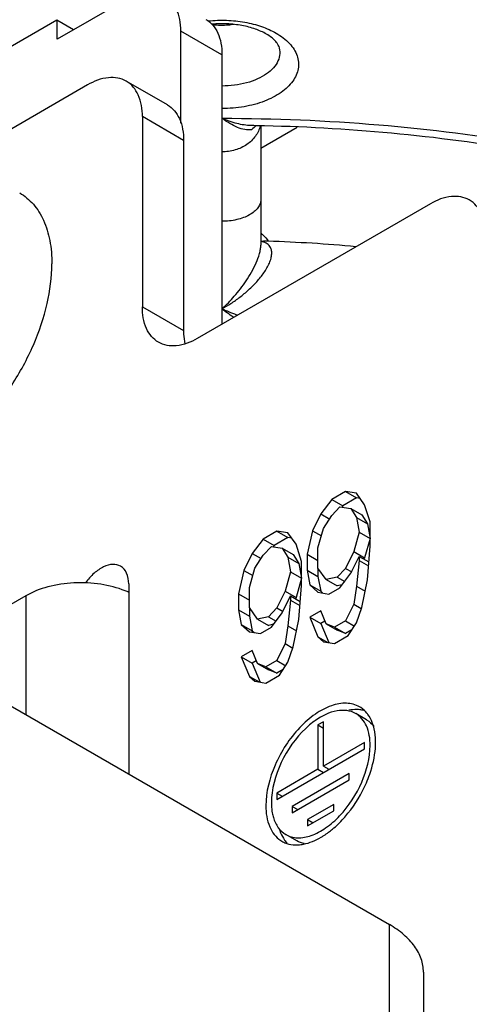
# Model space of a CAD drawing. Header units: millimetres. Extents: x 0 to 841, y 0 to 594.
# Tile 77 of 116: x 762 to 768, y 166 to 179. Entities that reach past the tile are written whole.
import ezdxf

# ---------------------------------------------------------------- set-up
doc = ezdxf.new("R2010")
doc.units = ezdxf.units.MM
doc.header["$LTSCALE"] = 46.255
doc.layers.get('0').update_dxf_attribs({"linetype": 'CONTINUOUS'})
doc.layers.add('ROUNDS', color=7, linetype='CONTINUOUS')

msp = doc.modelspace()

# ---------------------------------------------------------------- linework, layer by layer
at = {"color": 3, "linetype": 'CONTINUOUS'}
for p, q in [((744.3283, 180.3079), (766.9557, 167.2439)), ((766.39, 172.8239), (766.2132, 172.7218)), ((766.5314, 172.8013), (766.39, 172.8239)), ((766.2132, 172.7218), (766.0718, 172.5359)), ((766.6375, 172.6541), (766.5314, 172.8013)), ((766.2132, 172.5134), (766.3193, 172.6267)), ((766.3193, 172.6267), (766.4607, 172.6041)), ((766.4607, 172.6041), (766.5314, 172.4886)), ((766.7082, 172.4343), (766.6375, 172.6541)), ((766.0718, 172.5359), (765.9657, 172.3184)), ((766.1072, 172.3479), (766.2132, 172.5134)), ((766.5314, 172.4886), (766.5668, 172.3005)), ((766.7082, 172.1216), (766.7082, 172.4343)), ((765.5061, 172.3136), (765.3293, 172.2115)), ((765.6475, 172.291), (765.5061, 172.3136)), ((765.9657, 172.3184), (765.895, 172.0169)), ((766.0364, 172.0986), (766.1072, 172.3479)), ((766.5668, 172.3005), (766.4961, 172.0513)), ((765.3293, 172.2115), (765.1879, 172.0256)), ((765.7536, 172.1438), (765.6475, 172.291)), ((765.3293, 172.003), (765.4354, 172.1164)), ((765.4354, 172.1164), (765.5768, 172.0938)), ((765.5768, 172.0938), (765.6475, 171.9783)), ((765.8243, 171.924), (765.7536, 172.1438)), ((766.0364, 171.838), (766.0364, 172.0986)), ((766.4961, 172.0513), (766.39, 171.8337)), ((766.6728, 171.6843), (766.7082, 172.1216)), ((765.1879, 172.0256), (765.0819, 171.808)), ((765.2233, 171.8376), (765.3293, 172.003)), ((765.6475, 171.9783), (765.6829, 171.7902)), ((765.8243, 171.6113), (765.8243, 171.924)), ((765.895, 172.0169), (765.895, 171.8085)), ((766.4607, 171.7703), (766.5668, 171.9878)), ((766.5668, 171.9357), (766.5314, 171.6026)), ((766.5668, 171.9878), (766.5668, 171.9357)), ((765.0819, 171.808), (765.0111, 171.5066)), ((765.1526, 171.5883), (765.2233, 171.8376)), ((765.895, 171.8085), (765.9304, 171.6204)), ((766.1425, 171.6908), (766.0364, 171.838)), ((766.39, 171.8337), (766.2839, 171.7203)), ((765.6829, 171.7902), (765.6122, 171.5409)), ((766.2839, 171.7203), (766.1425, 171.6908)), ((766.3193, 171.5844), (766.4607, 171.7703)), ((766.6021, 171.3307), (766.6728, 171.6843)), ((765.1526, 171.3277), (765.1526, 171.5883)), ((765.6122, 171.5409), (765.5061, 171.3234)), ((765.789, 171.174), (765.8243, 171.6113)), ((765.9304, 171.6204), (766.0364, 171.5253)), ((766.1779, 171.5027), (766.3193, 171.5844)), ((766.5314, 171.6026), (766.4961, 171.3737)), ((765.0111, 171.5066), (765.0111, 171.2982)), ((765.5768, 171.2599), (765.6829, 171.4775)), ((765.6829, 171.4254), (765.6475, 171.0923)), ((765.6829, 171.4775), (765.6829, 171.4254)), ((766.0364, 171.5253), (766.1779, 171.5027)), ((765.0111, 171.2982), (765.0465, 171.1101)), ((765.2586, 171.1805), (765.1526, 171.3277)), ((765.5061, 171.3234), (765.4, 171.21)), ((766.0718, 171.2851), (765.9304, 171.2035)), ((766.1425, 171.1175), (766.0718, 171.2851)), ((766.4961, 171.3737), (766.39, 171.1561)), ((766.5314, 171.1336), (766.6021, 171.3307)), ((765.4, 171.21), (765.2586, 171.1805)), ((765.4354, 171.0741), (765.5768, 171.2599)), ((765.7182, 170.8204), (765.789, 171.174)), ((765.9304, 171.2035), (766.0364, 170.952)), ((765.0465, 171.1101), (765.1526, 171.015)), ((765.294, 170.9924), (765.4354, 171.0741)), ((765.6475, 171.0923), (765.6122, 170.8634)), ((766.2486, 171.0745), (766.1425, 171.1175)), ((766.39, 171.1561), (766.2486, 171.0745)), ((766.4254, 170.9681), (766.5314, 171.1336)), ((765.1526, 171.015), (765.294, 170.9924)), ((766.0364, 170.952), (766.1072, 170.8886)), ((766.2486, 170.866), (766.4254, 170.9681)), ((765.6122, 170.8634), (765.5061, 170.6458)), ((765.6475, 170.6233), (765.7182, 170.8204)), ((766.1072, 170.8886), (766.2486, 170.866)), ((765.1879, 170.7748), (765.0465, 170.6932)), ((765.0465, 170.6932), (765.1526, 170.4417)), ((765.2586, 170.6072), (765.1879, 170.7748)), ((765.3647, 170.5642), (765.2586, 170.6072)), ((765.5061, 170.6458), (765.3647, 170.5642)), ((765.5415, 170.4578), (765.6475, 170.6233)), ((765.1526, 170.4417), (765.2233, 170.3783)), ((765.3647, 170.3557), (765.5415, 170.4578)), ((765.2233, 170.3783), (765.3647, 170.3557)), ((766.1072, 169.8567), (766.0364, 169.8159)), ((766.0364, 169.8159), (766.0364, 169.2443)), ((766.1072, 169.2852), (766.1072, 169.8567)), ((765.5061, 168.8565), (766.6375, 169.5097)), ((766.6375, 169.5913), (766.1072, 169.2852)), ((766.6375, 169.5097), (766.6375, 169.5913)), ((766.0364, 169.2443), (765.5061, 168.9381)), ((766.4395, 169.1913), (765.7041, 168.7667)), ((766.4395, 169.1096), (766.4395, 169.1913)), ((765.7041, 168.685), (766.4395, 169.1096)), ((765.5061, 168.9381), (765.5061, 168.8565)), ((765.7041, 168.7667), (765.7041, 168.685)), ((766.2415, 168.7912), (765.9021, 168.5952)), ((766.2415, 168.7095), (766.2415, 168.7912)), ((765.9021, 168.5136), (766.2415, 168.7095)), ((765.9021, 168.5952), (765.9021, 168.5136)), ((767.395, 166.6315), (767.395, 163.2035))]:
    msp.add_line(p, q, dxfattribs=at)
at = {"color": 7, "linetype": 'CONTINUOUS'}
for p, q in [((762.6721, 178.8962), (755.5605, 174.7903)), ((762.8861, 178.7748), (762.6721, 178.8962)), ((765.299, 177.5363), (765.299, 175.9978)), ((765.299, 177.2489), (765.7694, 177.5205)), ((766.39, 172.8239), (766.5314, 172.7422)), ((766.2132, 172.7218), (766.3546, 172.6402)), ((766.5314, 172.7422), (766.3546, 172.6402)), ((766.5795, 172.7346), (766.5314, 172.7422)), ((766.3546, 172.6402), (766.3417, 172.6231)), ((766.4607, 172.6041), (766.6021, 172.5225)), ((766.0718, 172.5359), (766.1876, 172.4691)), ((766.5314, 172.4886), (766.6728, 172.407)), ((766.6021, 172.5225), (766.6728, 172.407)), ((765.5061, 172.3136), (765.6475, 172.2319)), ((765.9657, 172.3184), (766.0801, 172.2523)), ((766.5668, 172.3005), (766.7082, 172.2189)), ((766.6728, 172.407), (766.7082, 172.2189)), ((765.3293, 172.2115), (765.4708, 172.1299)), ((765.6475, 172.2319), (765.4708, 172.1299)), ((765.6956, 172.2242), (765.6475, 172.2319)), ((766.7082, 172.2189), (766.6375, 171.9696)), ((765.4708, 172.1299), (765.4578, 172.1128)), ((765.5768, 172.0938), (765.7182, 172.0122)), ((766.4961, 172.0513), (766.6375, 171.9696)), ((765.1879, 172.0256), (765.3038, 171.9587)), ((765.6475, 171.9783), (765.789, 171.8966)), ((765.7182, 172.0122), (765.789, 171.8966)), ((765.895, 172.0169), (766.0364, 171.9353)), ((766.5668, 171.9878), (766.6916, 171.9158)), ((766.5668, 171.9357), (766.6875, 171.866)), ((766.6375, 171.9696), (766.6311, 171.9565)), ((765.0819, 171.808), (765.1962, 171.742)), ((765.789, 171.8966), (765.8243, 171.7086)), ((765.895, 171.8085), (766.0364, 171.7268)), ((766.0364, 171.838), (766.0364, 171.7268)), ((766.39, 171.8337), (766.4705, 171.7872)), ((765.6829, 171.7902), (765.8243, 171.7086)), ((765.8243, 171.7086), (765.7536, 171.4593)), ((766.0364, 171.7268), (766.0718, 171.5388)), ((766.1425, 171.6908), (766.2839, 171.6091)), ((766.2839, 171.7203), (766.3804, 171.6646)), ((765.6122, 171.5409), (765.7536, 171.4593)), ((765.9304, 171.6204), (766.0718, 171.5388)), ((766.0718, 171.5388), (766.0977, 171.5155)), ((766.3484, 171.6226), (766.2839, 171.6091)), ((766.5314, 171.6026), (766.6436, 171.5379)), ((762.2711, 171.4795), (761.8292, 171.2243)), ((765.0111, 171.5066), (765.1526, 171.425)), ((765.6829, 171.4775), (765.8077, 171.4055)), ((765.6829, 171.4254), (765.8037, 171.3557)), ((765.7536, 171.4593), (765.7472, 171.4462)), ((765.0111, 171.2982), (765.1526, 171.2165)), ((765.1526, 171.3277), (765.1526, 171.2165)), ((765.5061, 171.3234), (765.5866, 171.2769)), ((766.4961, 171.3737), (766.5942, 171.3171)), ((765.1526, 171.2165), (765.1879, 171.0285)), ((765.2586, 171.1805), (765.4, 171.0988)), ((765.4, 171.21), (765.4965, 171.1543)), ((765.9304, 171.2035), (766.0718, 171.1218)), ((765.0465, 171.1101), (765.1879, 171.0285)), ((765.4645, 171.1123), (765.4, 171.0988)), ((765.6475, 171.0923), (765.7597, 171.0276)), ((766.123, 171.1514), (766.0718, 171.1218)), ((766.0718, 171.1218), (766.1747, 170.8778)), ((766.1425, 171.1175), (766.2839, 171.0358)), ((766.2486, 171.0745), (766.39, 170.9928)), ((766.39, 170.9928), (766.2839, 171.0358)), ((766.39, 171.1561), (766.5058, 171.0893)), ((766.4713, 171.0398), (766.39, 170.9928)), ((765.1879, 171.0285), (765.2138, 171.0052)), ((766.0364, 170.952), (766.1612, 170.88)), ((765.6122, 170.8634), (765.7103, 170.8067)), ((765.0465, 170.6932), (765.1879, 170.6115)), ((765.2391, 170.6411), (765.1879, 170.6115)), ((765.1879, 170.6115), (765.2908, 170.3675)), ((765.2586, 170.6072), (765.4, 170.5255)), ((765.3647, 170.5642), (765.5061, 170.4825)), ((765.5061, 170.4825), (765.4, 170.5255)), ((765.5061, 170.6458), (765.622, 170.579)), ((765.5874, 170.5295), (765.5061, 170.4825)), ((765.1526, 170.4417), (765.2773, 170.3697)), ((766.6632, 169.8809), (766.5218, 169.9625)), ((766.0364, 169.8159), (766.1072, 169.7751)), ((766.1072, 169.2852), (766.1779, 169.2443)), ((766.0364, 169.2443), (766.1072, 169.2035)), ((765.5061, 168.9381), (765.5768, 168.8973)), ((765.7041, 168.7667), (765.7748, 168.7259)), ((765.9021, 168.5952), (765.9728, 168.5544)), ((765.7632, 168.322), (765.6218, 168.4037))]:
    msp.add_line(p, q, dxfattribs=at)
at = {"color": 9, "linetype": 'CONTINUOUS'}
msp.add_line((766.9557, 163.7651), (766.9557, 167.2439), dxfattribs=at)
at = {"color": 7, "linetype": 'CONTINUOUS'}
for centre, radius, start, end in [((764.8, 157.42), 18.6382, 88.17499, 88.35792), ((764.8095, 157.6266), 18.4314, 84.66034, 88.18415), ((763.1203, 170.4762), 1.1519, 65.44134, 68.00028)]:
    msp.add_arc(centre, radius, start, end, dxfattribs=at)
at = {"color": 3, "linetype": 'CONTINUOUS'}
for centre, radius, start, end in [((766.4044, 169.7595), 0.3344, 56.90023, 60.01051), ((766.3684, 169.7234), 0.3857, 36.31988, 39.35481), ((766.5813, 169.0511), 1.0057, 125.03026, 126.63192), ((765.7735, 169.5923), 1.0054, 355.51574, 359.94361), ((765.0924, 169.7488), 1.7084, 321.15049, 336.54786), ((765.2023, 169.6623), 1.5686, 317.86484, 321.09045), ((765.5773, 169.2223), 0.9884, 300.25949, 302.68328), ((765.526, 169.3015), 1.0827, 302.70531, 306.66147), ((765.7391, 168.6066), 0.3344, 236.90023, 247.05759), ((765.7556, 168.7175), 0.4473, 269.78294, 272.87825)]:
    msp.add_arc(centre, radius, start, end, dxfattribs=at)
at = {"color": 9, "linetype": 'CONTINUOUS'}
for points, knots in [([(765.2911, 177.5364), (765.2859, 177.5129), (765.2703, 177.4662), (765.2196, 177.3787), (765.1216, 177.286), (764.9699, 177.2164), (764.8565, 177.2004), (764.799, 177.2004)], [0, 0, 0, 0, 0.1128061, 0.2286294, 0.4714919, 0.730689, 1, 1, 1, 1]), ([(765.299, 176.586), (765.299, 176.5675), (765.2919, 176.5288), (765.2617, 176.4751), (765.2141, 176.4265), (765.1512, 176.3845), (765.0753, 176.3502), (764.958, 176.3156), (764.8632, 176.3056), (764.799, 176.3056)], [0, 0, 0, 0, 0.0890391, 0.1849107, 0.2922692, 0.4130004, 0.546707, 0.6913707, 1, 1, 1, 1]), ([(764.799, 175.1792), (764.8557, 175.2287), (764.9673, 175.3424), (765.0912, 175.5037), (765.1816, 175.65), (765.2408, 175.7666), (765.2783, 175.8664), (765.2955, 175.9439), (765.299, 175.9807), (765.299, 175.9981)], [0, 0, 0, 0, 0.2306115, 0.4867492, 0.6215151, 0.7570836, 0.8870856, 0.94659, 1, 1, 1, 1]), ([(764.799, 175.1792), (764.8387, 175.2002), (764.9178, 175.2469), (765.0325, 175.3279), (765.144, 175.4209), (765.2488, 175.5255), (765.3412, 175.6398), (765.4023, 175.7427), (765.4324, 175.8263), (765.4424, 175.8841), (765.4384, 175.9365), (765.4253, 175.9669), (765.4168, 175.9796)], [0, 0, 0, 0, 0.1245148, 0.2545127, 0.3891024, 0.5267739, 0.6645549, 0.7961169, 0.8562173, 0.9102724, 0.9576855, 1, 1, 1, 1]), ([(765.4168, 175.9796), (765.4105, 175.9888), (765.3954, 176.0058), (765.3569, 176.0322), (765.3225, 176.0427), (765.299, 176.0471)], [0, 0, 0, 0, 0.2408774, 0.4840833, 1, 1, 1, 1]), ([(764.9515, 175.0671), (764.9428, 175.0725), (764.9068, 175.0956), (764.8722, 175.1207), (764.8465, 175.1406)], [0, 0, 0, 0, 0.2406315, 1, 1, 1, 1]), ([(765.0012, 175.0958), (764.9895, 175.0995), (764.942, 175.1156), (764.8954, 175.1344), (764.8608, 175.1499)], [0, 0, 0, 0, 0.2439642, 1, 1, 1, 1])]:
    msp.add_open_spline(points, degree=3, knots=knots, dxfattribs=at)
at = {"color": 7, "linetype": 'CONTINUOUS'}
for points, knots in [([(762.1928, 176.6714), (762.2588, 176.6333), (762.3822, 176.5296), (762.5135, 176.3147), (762.5917, 176.05), (762.607, 175.8573), (762.607, 175.7559)], [0, 0, 0, 0, 0.2177719, 0.4509548, 0.7101936, 1, 1, 1, 1]), ([(765.2995, 176.1534), (765.3095, 176.1457), (765.3457, 176.1154), (765.3768, 176.0784), (765.3937, 176.0483)], [0, 0, 0, 0, 0.2685767, 1, 1, 1, 1]), ([(765.299, 176.0474), (765.302, 176.048), (765.3136, 176.05), (765.3254, 176.0508), (765.3341, 176.0506)], [0, 0, 0, 0, 0.2607153, 1, 1, 1, 1]), ([(760.1927, 173.2074), (760.242, 173.1789), (760.3507, 173.1337), (760.5301, 173.1074), (760.7228, 173.1216), (761.0028, 173.196), (761.3607, 173.3917), (761.7561, 173.7419), (762.1056, 174.1893), (762.3807, 174.6977), (762.5591, 175.2255), (762.607, 175.5849), (762.607, 175.7559)], [0, 0, 0, 0, 0.04286, 0.0874889, 0.135322, 0.1872858, 0.3045497, 0.4382202, 0.5825675, 0.7297246, 0.8713188, 1, 1, 1, 1]), ([(763.5518, 171.5442), (763.4511, 171.5849), (763.2317, 171.6413), (762.8928, 171.6577), (762.5635, 171.6089), (762.3597, 171.5306), (762.2711, 171.4795)], [0, 0, 0, 0, 0.2471884, 0.5098854, 0.7673022, 1, 1, 1, 1]), ([(766.5747, 170.0119), (766.5633, 170.0131), (766.5155, 170.0162), (766.4674, 170.0113), (766.4317, 170.0041)], [0, 0, 0, 0, 0.2398157, 1, 1, 1, 1]), ([(765.5407, 168.4609), (765.5447, 168.449), (765.5615, 168.404), (765.5848, 168.3614), (765.6057, 168.3328)], [0, 0, 0, 0, 0.2618634, 1, 1, 1, 1])]:
    msp.add_open_spline(points, degree=3, knots=knots, dxfattribs=at)
at = {"color": 3, "linetype": 'CONTINUOUS'}
for points, knots in [([(766.5716, 170.0492), (766.5217, 170.078), (766.3961, 170.1102), (766.1942, 170.0697), (765.9878, 169.9569), (765.7171, 169.7167), (765.4629, 169.3237), (765.3647, 168.9534), (765.3647, 168.7748)], [0, 0, 0, 0, 0.0871511, 0.1868773, 0.3045657, 0.4387119, 0.7301536, 1, 1, 1, 1]), ([(766.5216, 169.9626), (766.4521, 170.0027), (766.2537, 170.0212), (766.0875, 169.9331), (766.004, 169.8746)], [0, 0, 0, 0, 0.4406313, 1, 1, 1, 1]), ([(766.7082, 169.5505), (766.7082, 169.6365), (766.6873, 169.7963), (766.5824, 169.9276), (766.5216, 169.9626)], [0, 0, 0, 0, 0.5508164, 1, 1, 1, 1]), ([(766.7503, 169.8048), (766.7462, 169.8186), (766.7287, 169.8703), (766.703, 169.9195), (766.6792, 169.9518)], [0, 0, 0, 0, 0.2636052, 1, 1, 1, 1]), ([(765.9812, 169.8582), (765.8371, 169.751), (765.6007, 169.4663), (765.4681, 169.1212), (765.4442, 168.9422)], [0, 0, 0, 0, 0.4987313, 1, 1, 1, 1]), ([(766.7789, 169.5913), (766.7789, 169.6104), (766.7767, 169.6823), (766.7654, 169.7541), (766.7503, 169.8048)], [0, 0, 0, 0, 0.2646344, 1, 1, 1, 1]), ([(765.622, 168.4036), (765.6669, 168.3776), (765.7799, 168.3487), (765.9617, 168.3852), (766.1474, 168.4866), (766.391, 168.7028), (766.6198, 169.0566), (766.7082, 169.3898), (766.7082, 169.5505)], [0, 0, 0, 0, 0.0871511, 0.1868773, 0.3045657, 0.4387119, 0.7301536, 1, 1, 1, 1]), ([(766.6597, 169.0688), (766.6758, 169.1059), (766.7317, 169.2489), (766.7671, 169.4008), (766.7758, 169.5137)], [0, 0, 0, 0, 0.2628547, 1, 1, 1, 1]), ([(765.3647, 168.7748), (765.3647, 168.6827), (765.3866, 168.5117), (765.4933, 168.3677), (765.5565, 168.3265)], [0, 0, 0, 0, 0.5497618, 1, 1, 1, 1]), ([(765.4354, 168.8157), (765.4354, 168.804), (765.4363, 168.7591), (765.4411, 168.7143), (765.4472, 168.6816)], [0, 0, 0, 0, 0.2594082, 1, 1, 1, 1]), ([(765.4612, 168.6235), (765.4751, 168.5769), (765.5139, 168.4907), (765.584, 168.4255), (765.622, 168.4036)], [0, 0, 0, 0, 0.5258758, 1, 1, 1, 1]), ([(766.1724, 168.433), (766.1893, 168.4456), (766.258, 168.4996), (766.321, 168.5608), (766.3655, 168.61)], [0, 0, 0, 0, 0.2409662, 1, 1, 1, 1]), ([(765.7781, 168.2708), (765.802, 168.272), (765.9063, 168.2854), (766.0054, 168.3279), (766.0753, 168.3686)], [0, 0, 0, 0, 0.2282199, 1, 1, 1, 1]), ([(765.6087, 168.2987), (765.6425, 168.2844), (765.6916, 168.2726), (765.7411, 168.2703), (765.7539, 168.2702)], [0, 0, 0, 0, 0.7405162, 1, 1, 1, 1]), ([(767.395, 166.6315), (767.395, 166.6887), (767.3739, 166.8078), (767.2836, 166.9737), (767.1409, 167.1237), (767.0215, 167.2059), (766.9557, 167.2439)], [0, 0, 0, 0, 0.2177767, 0.4509355, 0.7102276, 1, 1, 1, 1])]:
    msp.add_open_spline(points, degree=3, knots=knots, dxfattribs=at)
for points in [[(766.6667, 169.968), (766.644, 169.9956), (766.617, 170.0202), (766.5871, 170.0397)], [(765.4442, 168.9422), (765.4386, 168.9003), (765.4354, 168.858), (765.4354, 168.8157)], [(765.4472, 168.6816), (765.4509, 168.662), (765.4555, 168.6426), (765.4612, 168.6235)]]:
    msp.add_open_spline(points, degree=3, dxfattribs=at)
at = {"color": 7, "linetype": 'CONTINUOUS'}
for points in [[(766.6288, 170.002), (766.6111, 170.0066), (766.593, 170.0099), (766.5747, 170.0119)], [(766.6632, 169.8808), (766.6997, 169.8597), (766.7322, 169.8302), (766.7575, 169.7964)], [(765.6057, 168.3328), (765.6165, 168.3182), (765.6284, 168.3042), (765.6412, 168.2912)], [(765.8598, 168.2863), (765.8261, 168.2928), (765.793, 168.3049), (765.7632, 168.322)]]:
    msp.add_open_spline(points, degree=3, dxfattribs=at)
at = {"layer": 'ROUNDS', "color": 3, "linetype": 'CONTINUOUS'}
for p, q in [((763.5616, 179.1648), (762.6777, 178.6545)), ((762.6777, 178.6545), (762.6777, 178.893)), ((764.2687, 177.5704), (764.2687, 178.7565)), ((763.0666, 178.0625), (761.3927, 177.0961)), ((763.7737, 177.6542), (763.7737, 175.2044)), ((767.486, 176.5315), (764.4809, 174.7962)), ((763.5969, 171.6326), (763.5969, 169.1831))]:
    msp.add_line(p, q, dxfattribs=at)
at = {"layer": 'ROUNDS', "color": 9, "linetype": 'CONTINUOUS'}
for p, q in [((764.799, 178.4503), (764.2687, 178.7565)), ((764.304, 177.3481), (763.7737, 177.6542)), ((763.7737, 175.2044), (764.304, 174.8982)), ((762.2711, 171.4795), (762.2711, 169.9486))]:
    msp.add_line(p, q, dxfattribs=at)
at = {"layer": 'ROUNDS', "color": 7, "linetype": 'CONTINUOUS'}
for p, q in [((764.799, 178.4503), (764.799, 174.9799)), ((764.0969, 177.8058), (763.5666, 178.112)), ((764.304, 177.3481), (764.304, 174.8982))]:
    msp.add_line(p, q, dxfattribs=at)
for centre, radius, start, end in [((764.7992, 153.8122), 23.7295, 88.93563, 89.08838), ((764.8312, 154.4766), 23.0646, 80.31585, 88.98426)]:
    msp.add_arc(centre, radius, start, end, dxfattribs=at)
at = {"layer": 'ROUNDS', "color": 9, "linetype": 'CONTINUOUS'}
for centre, radius, start, end in [((765.1491, 177.6561), 0.1727, 280.56796, 281.98882), ((765.5007, 176.579), 1.5659, 243.37513, 245.87808), ((765.7637, 176.3191), 1.4933, 229.75967, 232.10903)]:
    msp.add_arc(centre, radius, start, end, dxfattribs=at)
at = {"layer": 'ROUNDS', "color": 3, "linetype": 'CONTINUOUS'}
for points, knots in [([(764.2687, 178.7565), (764.2687, 178.8072), (764.261, 178.9036), (764.222, 179.0359), (764.1563, 179.1434), (764.0946, 179.1952), (764.0616, 179.2143)], [0, 0, 0, 0, 0.2897989, 0.5490487, 0.7822278, 1, 1, 1, 1]), ([(763.5666, 178.112), (763.4991, 178.151), (763.3146, 178.1789), (763.1493, 178.1102), (763.0666, 178.0625)], [0, 0, 0, 0, 0.4492146, 1, 1, 1, 1]), ([(763.7737, 177.6542), (763.7737, 177.7497), (763.7505, 177.9272), (763.6341, 178.0731), (763.5666, 178.112)], [0, 0, 0, 0, 0.5507854, 1, 1, 1, 1]), ([(767.986, 176.581), (767.9186, 176.62), (767.734, 176.6479), (767.5687, 176.5792), (767.486, 176.5315)], [0, 0, 0, 0, 0.4492079, 1, 1, 1, 1]), ([(768.1931, 176.1232), (768.1931, 176.2187), (768.1699, 176.3962), (768.0535, 176.5421), (767.986, 176.581)], [0, 0, 0, 0, 0.5507855, 1, 1, 1, 1]), ([(763.9808, 174.7466), (763.9134, 174.7856), (763.7969, 174.9315), (763.7737, 175.1089), (763.7737, 175.2044)], [0, 0, 0, 0, 0.4492145, 1, 1, 1, 1]), ([(764.4809, 174.7962), (764.3982, 174.7484), (764.2329, 174.6798), (764.0483, 174.7077), (763.9808, 174.7466)], [0, 0, 0, 0, 0.5507921, 1, 1, 1, 1]), ([(763.4934, 171.8615), (763.4636, 171.8786), (763.3852, 171.8942), (763.2638, 171.8557), (763.1438, 171.771), (763.074, 171.6919), (763.0415, 171.6471)], [0, 0, 0, 0, 0.1910698, 0.4181992, 0.6915563, 1, 1, 1, 1]), ([(763.5969, 171.6326), (763.5969, 171.6803), (763.5854, 171.7691), (763.5271, 171.842), (763.4934, 171.8615)], [0, 0, 0, 0, 0.5508279, 1, 1, 1, 1])]:
    msp.add_open_spline(points, degree=3, knots=knots, dxfattribs=at)
at = {"layer": 'ROUNDS', "color": 7, "linetype": 'CONTINUOUS'}
for points, knots in [([(764.5919, 178.9081), (764.6249, 178.8891), (764.6866, 178.8372), (764.7523, 178.7298), (764.7914, 178.5974), (764.799, 178.501), (764.799, 178.4503)], [0, 0, 0, 0, 0.2177722, 0.4509513, 0.7102011, 1, 1, 1, 1]), ([(765.3716, 178.7182), (765.3266, 178.7442), (765.2236, 178.7893), (765.0529, 178.8333), (764.8644, 178.8544), (764.7347, 178.8516), (764.6698, 178.8458)], [0, 0, 0, 0, 0.2156593, 0.4634514, 0.7294363, 1, 1, 1, 1]), ([(765.5306, 178.5607), (765.527, 178.5714), (765.5145, 178.5963), (765.4837, 178.6351), (765.4352, 178.6783), (765.3947, 178.7049), (765.3716, 178.7182)], [0, 0, 0, 0, 0.1485889, 0.3636203, 0.6492944, 1, 1, 1, 1]), ([(764.0969, 177.8058), (764.1644, 177.7669), (764.2809, 177.621), (764.304, 177.4436), (764.304, 177.3481)], [0, 0, 0, 0, 0.4492146, 1, 1, 1, 1]), ([(764.304, 174.8982), (764.304, 174.8832), (764.3054, 174.8259), (764.3125, 174.7686), (764.3217, 174.7273)], [0, 0, 0, 0, 0.2611664, 1, 1, 1, 1])]:
    msp.add_open_spline(points, degree=3, knots=knots, dxfattribs=at)
at = {"layer": 'ROUNDS', "color": 9, "linetype": 'CONTINUOUS'}
for points, knots in [([(764.6217, 178.8882), (764.7004, 178.8965), (764.8584, 178.9019), (765.0901, 178.8778), (765.3055, 178.823), (765.4373, 178.7648), (765.4966, 178.7306)], [0, 0, 0, 0, 0.2632634, 0.5239603, 0.7722847, 1, 1, 1, 1]), ([(764.9534, 178.8426), (764.9308, 178.8386), (764.8389, 178.8263), (764.7452, 178.8282), (764.6762, 178.8377)], [0, 0, 0, 0, 0.2478906, 1, 1, 1, 1]), ([(765.4966, 178.7306), (765.5597, 178.6942), (765.6459, 178.6304), (765.7294, 178.5235), (765.7694, 178.4416), (765.788, 178.3565), (765.7843, 178.2706), (765.7584, 178.1864), (765.7115, 178.1059), (765.6451, 178.0309), (765.5281, 177.9363), (765.3409, 177.8423), (765.0815, 177.7738), (764.8948, 177.7583), (764.799, 177.7583)], [0, 0, 0, 0, 0.1242005, 0.1790891, 0.2299864, 0.2783171, 0.3259681, 0.3749625, 0.4270604, 0.4834943, 0.5449088, 0.6824925, 0.8366634, 1, 1, 1, 1]), ([(765.5306, 178.5607), (765.5407, 178.5306), (765.5502, 178.4656), (765.5251, 178.3675), (765.4639, 178.2774), (765.3719, 178.1988), (765.2536, 178.134), (765.0632, 178.0679), (764.9058, 178.049), (764.799, 178.049)], [0, 0, 0, 0, 0.0933053, 0.1877916, 0.2913568, 0.4086473, 0.5407202, 0.6859131, 1, 1, 1, 1]), ([(765.1768, 177.5387), (765.1145, 177.5397), (764.9844, 177.5613), (764.8613, 177.6058), (764.799, 177.6335)], [0, 0, 0, 0, 0.477383, 1, 1, 1, 1]), ([(765.1808, 177.4863), (765.1523, 177.481), (765.0889, 177.4844), (764.9944, 177.5148), (764.8958, 177.5655), (764.8315, 177.6091), (764.799, 177.6335)], [0, 0, 0, 0, 0.2078993, 0.4441341, 0.7087775, 1, 1, 1, 1]), ([(764.799, 177.6335), (765.4728, 177.6335), (766.8115, 177.5778), (768.141, 177.4097), (768.7958, 177.2971)], [0, 0, 0, 0, 0.503492, 1, 1, 1, 1])]:
    msp.add_open_spline(points, degree=3, knots=knots, dxfattribs=at)
at = {"layer": 'ROUNDS', "color": 7, "linetype": 'CONTINUOUS'}
msp.add_open_spline([(765.24, 177.5375), (765.2212, 177.5212), (765.2027, 177.5046), (765.185, 177.4871)], degree=3, dxfattribs=at)

doc.saveas('drawing.dxf')
